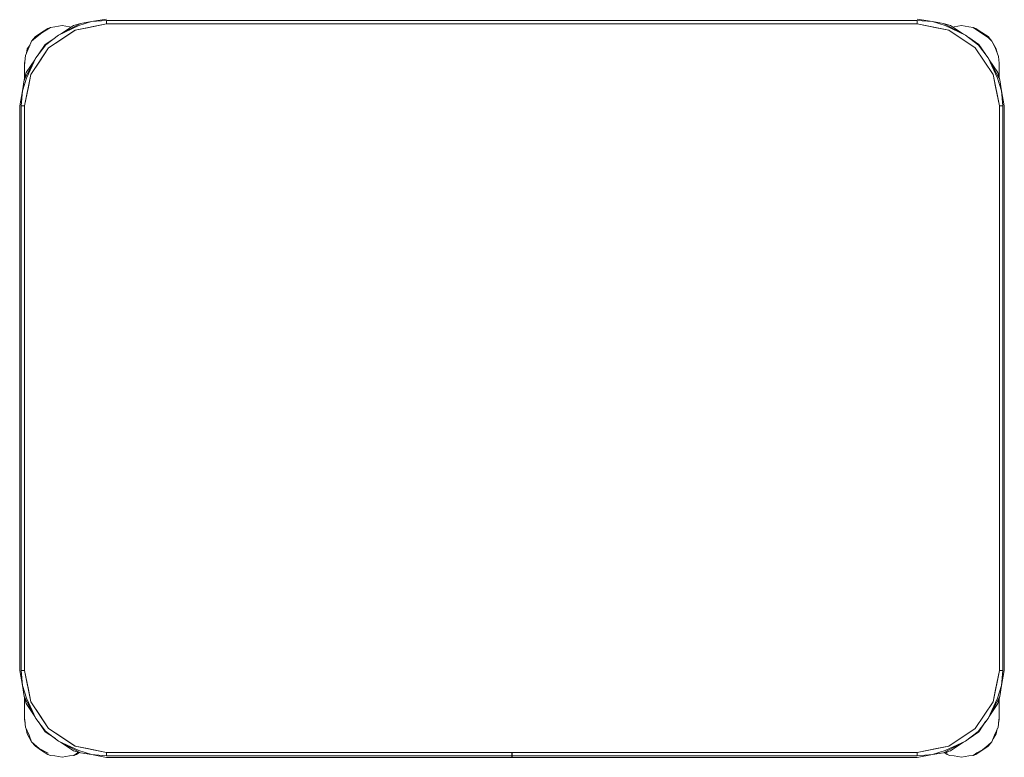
# Model space of a CAD drawing. Header units: millimetres. Extents: x 321 to 585, y -277 to 9.
# Tile 96 of 256: x 390.253 to 391.453, y -207.163 to -206.264. Entities that reach past the tile are written whole.
import ezdxf

# ---------------------------------------------------------------- set-up
doc = ezdxf.new("R2010")
doc.units = ezdxf.units.MM
doc.header["$MEASUREMENT"] = 0
doc.layers.add('IFC-Elemento de mobília-Contorno', color=152, linetype='Continuous', lineweight=5)

msp = doc.modelspace()

# ---------------------------------------------------------------- linework, layer by layer
at = {"layer": 'IFC-Elemento de mobília-Contorno', "color": 7, "lineweight": 5}
for p, q in [((390.325, -206.2715), (390.3405, -206.2666)), ((390.327, -206.2689), (390.3405, -206.2666)), ((390.3405, -206.2666), (390.3588, -206.2634)), ((390.3405, -206.2666), (390.3588, -206.2651)), ((390.3588, -206.2651), (391.3468, -206.2651)), ((390.3588, -206.2694), (390.3588, -206.2651)), ((390.3588, -206.2694), (390.3588, -206.2672)), ((391.3468, -206.2634), (391.3652, -206.2666)), ((391.3468, -206.2651), (391.3652, -206.2666)), ((391.3468, -206.2694), (391.3468, -206.2651)), ((391.3468, -206.2694), (391.3468, -206.2672)), ((391.3652, -206.2666), (391.3806, -206.2715)), ((391.3652, -206.2666), (391.3786, -206.2689)), ((390.272, -206.2848), (390.2795, -206.2798)), ((390.2795, -206.2798), (390.287, -206.2748)), ((390.2797, -206.2802), (390.2904, -206.2736)), ((390.287, -206.2748), (390.2904, -206.2736)), ((390.2881, -206.2986), (390.3206, -206.277)), ((390.2904, -206.2736), (390.2958, -206.2731)), ((390.2958, -206.2731), (390.3046, -206.2713)), ((390.3002, -206.2831), (390.327, -206.2689)), ((390.3002, -206.2831), (390.325, -206.2715)), ((390.3027, -206.2818), (390.3183, -206.2714)), ((390.3043, -206.2878), (390.3206, -206.277)), ((390.3046, -206.2713), (390.3134, -206.2731)), ((390.3134, -206.2731), (390.3155, -206.2733)), ((390.3183, -206.2714), (390.327, -206.2689)), ((390.3206, -206.277), (390.3588, -206.2694)), ((390.3206, -206.277), (390.3354, -206.274)), ((390.3354, -206.274), (390.3588, -206.2694)), ((390.3588, -206.2694), (391.3468, -206.2694)), ((391.3468, -206.2694), (391.3702, -206.274)), ((391.3468, -206.2694), (391.3851, -206.277)), ((391.3702, -206.274), (391.3851, -206.277)), ((391.3786, -206.2689), (391.3874, -206.2714)), ((391.3786, -206.2689), (391.3811, -206.2702)), ((391.3806, -206.2715), (391.4054, -206.2831)), ((391.3811, -206.2702), (391.4054, -206.2831)), ((391.3851, -206.277), (391.4175, -206.2986)), ((391.3874, -206.2714), (391.403, -206.2818)), ((391.3901, -206.2732), (391.3918, -206.2731)), ((391.3918, -206.2731), (391.4006, -206.2713)), ((391.4006, -206.2713), (391.4094, -206.2731)), ((391.4094, -206.2731), (391.4148, -206.2736)), ((391.4148, -206.2736), (391.4215, -206.2781)), ((391.4148, -206.2736), (391.4182, -206.2748)), ((391.4182, -206.2748), (391.4256, -206.2798)), ((391.4215, -206.2781), (391.4335, -206.2862)), ((391.4256, -206.2798), (391.4331, -206.2848)), ((390.2643, -206.2973), (390.2674, -206.2903)), ((390.2674, -206.2903), (390.272, -206.2848)), ((390.2674, -206.2903), (390.272, -206.2862)), ((390.272, -206.2862), (390.2797, -206.2802)), ((390.2839, -206.2944), (390.2959, -206.2864)), ((390.2847, -206.2947), (390.3002, -206.2831)), ((390.2881, -206.2986), (390.3043, -206.2878)), ((391.4054, -206.2831), (391.4215, -206.2953)), ((391.4054, -206.2831), (391.4095, -206.2862)), ((391.4094, -206.2861), (391.4218, -206.2944)), ((391.4331, -206.2848), (391.4378, -206.2903)), ((391.4335, -206.2862), (391.4378, -206.2903)), ((391.4378, -206.2903), (391.4416, -206.298)), ((391.4378, -206.2903), (391.4431, -206.2997)), ((390.2598, -206.3079), (390.2643, -206.2973)), ((390.261, -206.3051), (390.2621, -206.2997)), ((390.2621, -206.2997), (390.2654, -206.2947)), ((390.2664, -206.3311), (390.2881, -206.2986)), ((390.2726, -206.3107), (390.2847, -206.2947)), ((390.2755, -206.3069), (390.2839, -206.2944)), ((390.2773, -206.3149), (390.2881, -206.2986)), ((391.4175, -206.2986), (391.4392, -206.3311)), ((391.4175, -206.2986), (391.4284, -206.3149)), ((391.4215, -206.2953), (391.433, -206.3107)), ((391.4218, -206.2944), (391.4298, -206.3064)), ((391.4416, -206.298), (391.4456, -206.309)), ((391.4431, -206.2997), (391.4441, -206.305)), ((390.2583, -206.3376), (390.2726, -206.3107)), ((390.2586, -206.3197), (390.2598, -206.3079)), ((390.2586, -206.3173), (390.2591, -206.3146)), ((390.2609, -206.3288), (390.2713, -206.3132)), ((390.261, -206.3355), (390.2726, -206.3107)), ((390.2664, -206.3311), (390.2773, -206.3149)), ((390.2726, -206.3107), (390.2756, -206.3067)), ((391.4284, -206.3149), (391.4392, -206.3311)), ((391.433, -206.3107), (391.4447, -206.3355)), ((391.433, -206.3107), (391.446, -206.3351)), ((391.4343, -206.3132), (391.4448, -206.3288)), ((391.4456, -206.309), (391.4466, -206.3173)), ((390.2586, -206.3173), (390.2589, -206.3162)), ((390.2586, -206.3173), (390.2589, -206.3162)), ((390.2586, -206.3273), (390.2586, -206.3173)), ((390.2586, -206.3221), (390.2586, -206.3197)), ((390.2586, -206.3247), (390.2586, -206.3221)), ((390.2586, -206.3273), (390.2586, -206.3247)), ((390.2586, -206.3367), (390.2586, -206.3273)), ((391.4466, -206.3273), (391.4466, -206.3173)), ((391.4466, -206.335), (391.4466, -206.3173)), ((391.4466, -206.3223), (391.4466, -206.3198)), ((391.4466, -206.3248), (391.4466, -206.3223)), ((391.4466, -206.3273), (391.4466, -206.3248)), ((391.4466, -206.335), (391.4466, -206.3273)), ((390.2561, -206.351), (390.261, -206.3355)), ((390.2561, -206.351), (390.2583, -206.3376)), ((390.2583, -206.3376), (390.2609, -206.3288)), ((390.2583, -206.3376), (390.2586, -206.3371)), ((390.2586, -206.3367), (390.2586, -206.3333)), ((390.2588, -206.3694), (390.2664, -206.3311)), ((390.2635, -206.346), (390.2664, -206.3311)), ((391.4392, -206.3311), (391.4422, -206.346)), ((391.4392, -206.3311), (391.4468, -206.3694)), ((391.4447, -206.3355), (391.4496, -206.351)), ((391.4448, -206.3288), (391.4473, -206.3376)), ((391.446, -206.3351), (391.4473, -206.3376)), ((391.4466, -206.335), (391.4466, -206.3333)), ((391.4473, -206.3376), (391.4496, -206.351)), ((390.2528, -206.3694), (390.2561, -206.351)), ((390.2546, -206.3694), (390.2561, -206.351)), ((390.2588, -206.3694), (390.2635, -206.346)), ((391.4422, -206.346), (391.4468, -206.3694)), ((391.4496, -206.351), (391.4511, -206.3694)), ((391.4496, -206.351), (391.4528, -206.3694)), ((390.2528, -207.0574), (390.2528, -206.3694)), ((390.2546, -207.0574), (390.2546, -206.3694)), ((390.2546, -206.3694), (390.2588, -206.3694)), ((390.2567, -206.3694), (390.2588, -206.3694)), ((390.2588, -207.0574), (390.2588, -206.3694)), ((391.4468, -206.3694), (391.4489, -206.3694)), ((391.4468, -207.0574), (391.4468, -206.3694)), ((391.4468, -206.3694), (391.4511, -206.3694)), ((391.4511, -207.0574), (391.4511, -206.3694)), ((391.4528, -207.0574), (391.4528, -206.3694)), ((390.2528, -207.0574), (390.2561, -207.0757)), ((390.2546, -207.0574), (390.2561, -207.0757)), ((390.2546, -207.0574), (390.2588, -207.0574)), ((390.2567, -207.0574), (390.2588, -207.0574)), ((390.2588, -207.0574), (390.2664, -207.0956)), ((390.2588, -207.0574), (390.2635, -207.0807)), ((391.4392, -207.0956), (391.4468, -207.0574)), ((391.4422, -207.0807), (391.4468, -207.0574)), ((391.4468, -207.0574), (391.4511, -207.0574)), ((391.4468, -207.0574), (391.4489, -207.0574)), ((391.4496, -207.0757), (391.4511, -207.0574)), ((391.4496, -207.0757), (391.4528, -207.0574)), ((390.2561, -207.0757), (390.261, -207.0912)), ((390.2561, -207.0757), (390.2583, -207.0891)), ((390.2635, -207.0807), (390.2664, -207.0956)), ((391.4392, -207.0956), (391.4422, -207.0807)), ((391.4447, -207.0912), (391.4496, -207.0757)), ((391.4473, -207.0891), (391.4496, -207.0757)), ((390.2583, -207.0891), (390.2609, -207.0979)), ((390.2583, -207.0891), (390.2726, -207.116)), ((390.2586, -207.1074), (390.2586, -207.09)), ((390.2586, -207.0949), (390.2586, -207.09)), ((390.2586, -207.1012), (390.2586, -207.0949)), ((390.261, -207.0912), (390.2726, -207.116)), ((390.2664, -207.0956), (390.2773, -207.1118)), ((390.2664, -207.0956), (390.2881, -207.1281)), ((391.4175, -207.1281), (391.4392, -207.0956)), ((391.4284, -207.1118), (391.4392, -207.0956)), ((391.433, -207.116), (391.4473, -207.0891)), ((391.433, -207.116), (391.4447, -207.0912)), ((391.4448, -207.0979), (391.4473, -207.0891)), ((391.4466, -207.1173), (391.4466, -207.0917)), ((391.4466, -207.1074), (391.4466, -207.0917)), ((391.4466, -207.0949), (391.4466, -207.0917)), ((391.4466, -207.1012), (391.4466, -207.0949)), ((390.2586, -207.1173), (390.2586, -207.1074)), ((390.2586, -207.11), (390.2586, -207.1074)), ((390.2609, -207.0979), (390.2713, -207.1135)), ((391.4343, -207.1135), (391.4448, -207.0979)), ((391.4466, -207.1173), (391.4466, -207.1074)), ((391.4466, -207.11), (391.4466, -207.1074)), ((390.2586, -207.1125), (390.2586, -207.11)), ((390.2586, -207.1149), (390.2586, -207.1125)), ((390.2586, -207.1149), (390.259, -207.1187)), ((390.2586, -207.1173), (390.2593, -207.1208)), ((390.2586, -207.1173), (390.259, -207.1187)), ((390.2586, -207.1173), (390.259, -207.1187)), ((390.259, -207.1187), (390.2599, -207.1267)), ((390.2726, -207.116), (390.2841, -207.1315)), ((390.2773, -207.1118), (390.2881, -207.1281)), ((391.4175, -207.1281), (391.4284, -207.1118)), ((391.4209, -207.132), (391.433, -207.116)), ((391.4218, -207.1323), (391.4301, -207.1198)), ((391.43, -207.12), (391.433, -207.116)), ((391.4452, -207.1267), (391.4466, -207.1149)), ((391.4459, -207.1208), (391.4466, -207.1173)), ((391.4461, -207.1187), (391.4466, -207.1173)), ((391.4461, -207.1187), (391.4466, -207.1173)), ((391.4466, -207.1125), (391.4466, -207.11)), ((391.4466, -207.1149), (391.4466, -207.1125)), ((390.2599, -207.1267), (390.2643, -207.1364)), ((390.2608, -207.1287), (390.2621, -207.1349)), ((390.2758, -207.1203), (390.2839, -207.1323)), ((390.2841, -207.1315), (390.3002, -207.1436)), ((390.2881, -207.1281), (390.3206, -207.1497)), ((390.2881, -207.1281), (390.3043, -207.1389)), ((391.3851, -207.1497), (391.4175, -207.1281)), ((391.4409, -207.1364), (391.4452, -207.1267)), ((391.4431, -207.1349), (391.4443, -207.1286)), ((390.2621, -207.1349), (390.2674, -207.1444)), ((390.2643, -207.1364), (390.2674, -207.1444)), ((390.2839, -207.1323), (390.2963, -207.1406)), ((390.2962, -207.1405), (390.3002, -207.1436)), ((390.3002, -207.1436), (390.325, -207.1552)), ((390.3002, -207.1436), (390.327, -207.1578)), ((390.3043, -207.1389), (390.3206, -207.1497)), ((391.3786, -207.1578), (391.4054, -207.1436)), ((391.3806, -207.1552), (391.4054, -207.1436)), ((391.4054, -207.1436), (391.4209, -207.132)), ((391.4098, -207.1403), (391.4218, -207.1323)), ((391.4378, -207.1444), (391.4409, -207.1364)), ((391.4392, -207.1408), (391.4431, -207.1349)), ((390.2674, -207.1444), (390.272, -207.1499)), ((390.2674, -207.1444), (390.2765, -207.1526)), ((390.272, -207.1499), (390.2795, -207.1549)), ((390.2765, -207.1526), (390.2877, -207.1582)), ((390.2795, -207.1549), (390.287, -207.1598)), ((390.3027, -207.1449), (390.3183, -207.1553)), ((390.3183, -207.1553), (390.327, -207.1578)), ((390.3206, -207.1497), (390.3588, -207.1574)), ((390.3206, -207.1497), (390.3354, -207.1527)), ((390.325, -207.1552), (390.3405, -207.1601)), ((390.3354, -207.1527), (390.3588, -207.1574)), ((391.3468, -207.1574), (391.3851, -207.1497)), ((391.3468, -207.1574), (391.3702, -207.1527)), ((391.3652, -207.1601), (391.3806, -207.1552)), ((391.3702, -207.1527), (391.3851, -207.1497)), ((391.3786, -207.1578), (391.3874, -207.1553)), ((391.3874, -207.1553), (391.403, -207.1449)), ((391.4182, -207.1598), (391.4256, -207.1549)), ((391.4193, -207.158), (391.4264, -207.1543)), ((391.4256, -207.1549), (391.4331, -207.1499)), ((391.4264, -207.1543), (391.4331, -207.1484)), ((391.4331, -207.1499), (391.4378, -207.1444)), ((391.4331, -207.1484), (391.4378, -207.1444)), ((390.287, -207.1598), (390.2904, -207.1611)), ((390.2904, -207.1611), (390.2958, -207.1616)), ((390.2958, -207.1616), (390.3046, -207.1633)), ((390.3046, -207.1633), (390.3134, -207.1616)), ((390.3134, -207.1616), (390.3188, -207.1611)), ((390.3188, -207.1611), (390.3233, -207.158)), ((390.3188, -207.1611), (390.3222, -207.1598)), ((390.3222, -207.1598), (390.3257, -207.1575)), ((390.3233, -207.158), (390.3248, -207.1572)), ((390.326, -207.1573), (390.327, -207.1578)), ((390.327, -207.1578), (390.3405, -207.1601)), ((390.3405, -207.1601), (390.3588, -207.1616)), ((390.3405, -207.1601), (390.3588, -207.1634)), ((390.3588, -207.1616), (390.3588, -207.1574)), ((390.3588, -207.1595), (390.3588, -207.1574)), ((390.3588, -207.1574), (391.3468, -207.1574)), ((390.3588, -207.1616), (390.8527, -207.1616)), ((390.3588, -207.1634), (390.8527, -207.1634)), ((390.8527, -207.1596), (390.8527, -207.1574)), ((390.8527, -207.1616), (390.8527, -207.1596)), ((390.8527, -207.1629), (390.8527, -207.1616)), ((390.8527, -207.1634), (390.8527, -207.1629)), ((390.8529, -207.1596), (390.8529, -207.1574)), ((390.8529, -207.1616), (390.8529, -207.1596)), ((390.8529, -207.1616), (391.3468, -207.1616)), ((390.8529, -207.1629), (390.8529, -207.1616)), ((390.8529, -207.1634), (390.8529, -207.1629)), ((390.8529, -207.1634), (391.3468, -207.1634)), ((391.3468, -207.1595), (391.3468, -207.1574)), ((391.3468, -207.1616), (391.3468, -207.1574)), ((391.3468, -207.1616), (391.3652, -207.1601)), ((391.3468, -207.1634), (391.3652, -207.1601)), ((391.3652, -207.1601), (391.3786, -207.1578)), ((391.3796, -207.1576), (391.383, -207.1598)), ((391.3814, -207.157), (391.3837, -207.1582)), ((391.383, -207.1598), (391.3864, -207.1611)), ((391.3864, -207.1611), (391.3918, -207.1616)), ((391.3918, -207.1616), (391.4006, -207.1633)), ((391.4006, -207.1633), (391.4094, -207.1616)), ((391.4094, -207.1616), (391.4148, -207.1611)), ((391.4148, -207.1611), (391.4193, -207.158)), ((391.4148, -207.1611), (391.4182, -207.1598))]:
    msp.add_line(p, q, dxfattribs=at)

doc.saveas('drawing.dxf')
